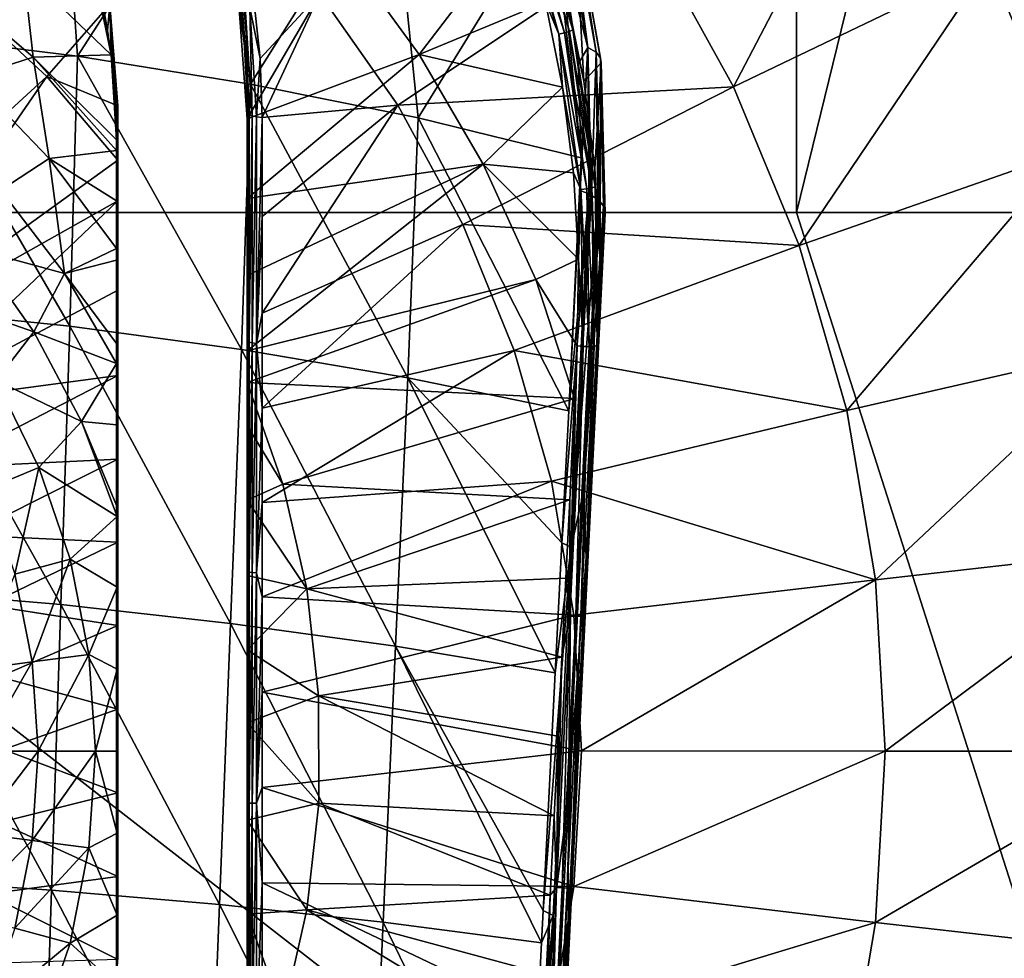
# Model space of a CAD drawing. Header units: metres. Extents: x -109 to 109, y -144 to 54.
# Tile 101 of 150: x 7 to 16, y -28 to -19. Entities that reach past the tile are written whole.
import ezdxf

# ---------------------------------------------------------------- set-up
doc = ezdxf.new("R2010")
doc.units = ezdxf.units.M
doc.layers.add('solid_20062313_XXX', color=7, linetype='CONTINUOUS')

msp = doc.modelspace()

# ---------------------------------------------------------------- linework, layer by layer
at = {"layer": 'solid_20062313_XXX'}
for points in [[(14.150349, -1.144748, -19.350346), (14.15034, -20.625799, -19.350346), (-0.037755, -20.625799, -19.388235)], [(0.037734, -1.145739, -19.388235), (14.150349, -1.144748, -19.350346), (-0.037755, -20.625799, -19.388235)], [(18.923649, -1.143966, -19.320473), (18.848169, -20.625799, -19.321012), (14.15034, -20.625799, -19.350346)], [(14.150349, -1.144748, -19.350346), (18.923649, -1.143966, -19.320473), (14.15034, -20.625799, -19.350346)], [(5.2252, -16.261126, 74.000381), (5.360181, -18.876354, 75.409935), (6.920217, -16.495188, 73.60569)], [(6.920217, -16.495188, 73.60569), (5.360181, -18.876354, 75.409935), (7.097949, -19.09119, 74.985252)], [(6.920217, -16.495188, 73.60569), (7.097949, -19.09119, 74.985252), (8.575596, -16.793592, 73.102478)], [(15.076929, -16.435537, 65.219986), (12.718776, -17.917263, 67.089264), (13.533593, -19.391565, 67.089264)], [(15.076929, -16.435537, 65.219986), (13.533593, -19.391565, 67.089264), (16.04282, -18.183186, 65.219986)], [(8.575596, -16.793592, 73.102478), (7.097949, -19.09119, 74.985252), (8.794135, -19.365002, 74.44397)], [(8.575596, -16.793592, 73.102478), (8.794135, -19.365002, 74.44397), (10.181956, -17.154476, 72.493881)], [(16.04282, -18.183186, 65.219986), (16.806963, -20.027988, 65.219986), (18.344645, -17.074684, 63.046638)], [(10.181956, -17.154476, 72.493881), (8.794135, -19.365002, 74.44397), (10.438947, -19.696003, 73.789581)], [(10.181956, -17.154476, 72.493881), (10.438947, -19.696003, 73.789581), (11.745934, -17.574902, 71.772514)], [(11.409723, -17.392384, 68.346252), (11.464474, -17.372164, 68.353645), (11.875851, -18.862505, 68.608017)], [(11.464474, -17.372164, 68.353645), (11.511116, -17.351051, 68.382629), (11.924133, -18.847349, 68.638016)], [(11.875851, -18.862505, 68.608017), (11.464474, -17.372164, 68.353645), (11.924133, -18.847349, 68.638016)], [(11.511116, -17.351051, 68.382629), (11.542475, -17.332294, 68.428734), (11.956603, -18.832632, 68.684814)], [(11.924133, -18.847349, 68.638016), (11.511116, -17.351051, 68.382629), (11.956603, -18.832632, 68.684814)], [(11.956603, -18.832632, 68.684814), (11.542475, -17.332294, 68.428734), (11.894171, -18.490656, 68.677216)], [(11.81918, -18.875771, 68.599426), (11.466146, -17.744616, 68.419098), (11.409723, -17.392384, 68.346252)], [(11.81918, -18.875771, 68.599426), (11.409723, -17.392384, 68.346252), (11.875851, -18.862505, 68.608017)], [(11.745934, -17.574902, 71.772514), (10.438947, -19.696003, 73.789581), (12.038893, -20.086647, 73.018074)], [(11.823474, -17.909912, 71.924995), (11.745934, -17.574902, 71.772514), (12.038893, -20.086647, 73.018074)], [(12.104376, -19.003849, 72.348076), (11.843261, -17.537525, 71.653069), (11.823474, -17.909912, 71.924995)], [(11.922448, -17.570997, 71.533485), (11.843261, -17.537525, 71.653069), (12.104376, -19.003849, 72.348076)], [(12.185969, -19.051991, 72.235313), (11.922448, -17.570997, 71.533485), (12.104376, -19.003849, 72.348076)], [(11.963339, -17.620058, 71.40078), (11.922448, -17.570997, 71.533485), (12.185969, -19.051991, 72.235313)], [(7.393628, -18.839331, 68.647186), (7.414763, -18.584627, 70.044571), (7.177187, -17.615587, 69.838005)], [(7.283821, -18.310022, 68.60202), (7.393628, -18.839331, 68.647186), (7.177187, -17.615587, 69.838005)], [(12.228518, -19.111643, 72.107559), (11.976671, -17.681465, 71.351181), (11.963339, -17.620058, 71.40078)], [(12.228518, -19.111643, 72.107559), (11.963339, -17.620058, 71.40078), (12.185969, -19.051991, 72.235313)], [(11.466146, -17.744616, 68.419098), (10.449933, -19.07428, 69.197731), (9.718115, -18.066702, 69.197212)], [(11.466146, -17.744616, 68.419098), (11.690763, -18.561325, 68.558472), (10.449933, -19.07428, 69.197731)], [(11.81918, -18.875771, 68.599426), (11.690763, -18.561325, 68.558472), (11.466146, -17.744616, 68.419098)], [(12.063775, -19.335823, 68.822617), (11.894171, -18.490656, 68.677216), (11.976671, -17.681465, 71.351181)], [(12.063775, -19.335823, 68.822617), (11.976671, -17.681465, 71.351181), (12.234805, -19.154676, 72.043991)], [(12.228518, -19.111643, 72.107559), (12.234805, -19.154676, 72.043991), (11.976671, -17.681465, 71.351181)], [(12.718776, -17.917263, 67.089264), (9.475892, -18.478285, 68.630318), (10.239395, -19.571583, 68.630318)], [(13.533593, -19.391565, 67.089264), (12.718776, -17.917263, 67.089264), (10.239395, -19.571583, 68.630318)], [(12.008888, -19.167578, 72.535057), (11.823474, -17.909912, 71.924995), (12.038893, -20.086647, 73.018074)], [(12.104376, -19.003849, 72.348076), (11.823474, -17.909912, 71.924995), (12.008888, -19.167578, 72.535057)], [(6.569886, -18.250698, 68.668877), (7.428415, -19.077269, 68.668556), (7.218318, -18.068253, 68.582474)], [(7.218318, -18.068253, 68.582474), (7.428415, -19.077269, 68.668556), (7.283821, -18.310022, 68.60202)], [(9.718115, -18.066702, 69.197212), (8.760991, -19.706774, 69.927956), (8.67953, -18.579296, 69.681801)], [(9.718115, -18.066702, 69.197212), (10.449933, -19.07428, 69.197731), (8.760991, -19.706774, 69.927956)], [(6.569886, -18.250698, 68.668877), (5.730915, -18.299797, 68.759308), (6.662868, -19.10095, 68.759308)], [(6.569886, -18.250698, 68.668877), (6.662868, -19.10095, 68.759308), (7.428415, -19.077269, 68.668556)], [(16.04282, -18.183186, 65.219986), (13.533593, -19.391565, 67.089264), (14.178218, -20.947826, 67.089264)], [(16.04282, -18.183186, 65.219986), (14.178218, -20.947826, 67.089264), (16.806963, -20.027988, 65.219986)], [(6.662868, -19.10095, 68.759308), (5.730915, -18.299797, 68.759308), (6.050331, -19.297379, 68.852959)], [(7.283821, -18.310022, 68.60202), (7.428415, -19.077269, 68.668556), (7.393628, -18.839331, 68.647186)], [(8.750783, -19.082449, 69.175621), (8.689254, -18.517591, 69.044258), (8.67953, -18.579296, 69.681801)], [(8.712822, -18.603634, 69.002113), (8.689254, -18.517591, 69.044258), (8.750783, -19.082449, 69.175621)], [(8.789529, -18.614529, 68.906891), (8.889995, -19.114046, 68.995544), (8.827322, -18.539377, 68.86647)], [(9.475892, -18.478285, 68.630318), (8.827322, -18.539377, 68.86647), (8.889995, -19.114046, 68.995544)], [(9.475892, -18.478285, 68.630318), (8.889995, -19.114046, 68.995544), (8.910884, -19.693165, 69.126442)], [(10.239395, -19.571583, 68.630318), (9.475892, -18.478285, 68.630318), (8.910884, -19.693165, 69.126442)], [(11.956603, -18.832632, 68.684814), (11.894171, -18.490656, 68.677216), (12.063775, -19.335823, 68.822617)], [(4.504992, -21.388624, 71.217979), (6.001027, -18.556814, 70.370071), (6.798419, -19.288836, 70.370453)], [(6.798419, -19.288836, 70.370453), (6.001027, -18.556814, 70.370071), (7.414763, -18.584627, 70.044571)], [(6.798419, -19.288836, 70.370453), (7.414763, -18.584627, 70.044571), (7.49461, -19.577002, 70.261803)], [(7.393628, -18.839331, 68.647186), (7.428415, -19.077269, 68.668556), (7.414763, -18.584627, 70.044571)], [(7.414763, -18.584627, 70.044571), (7.487862, -19.744362, 69.506882), (7.49461, -19.577002, 70.261803)], [(7.414763, -18.584627, 70.044571), (7.481089, -19.912334, 68.749207), (7.487862, -19.744362, 69.506882)], [(7.459478, -19.374596, 68.696274), (7.481089, -19.912334, 68.749207), (7.414763, -18.584627, 70.044571)], [(7.428415, -19.077269, 68.668556), (7.459478, -19.374596, 68.696274), (7.414763, -18.584627, 70.044571)], [(8.750783, -19.082449, 69.175621), (8.67953, -18.579296, 69.681801), (8.760991, -19.706774, 69.927956)], [(8.712822, -18.603634, 69.002113), (8.771327, -19.651806, 69.308983), (8.781987, -19.665285, 69.249458)], [(8.712822, -18.603634, 69.002113), (8.750783, -19.082449, 69.175621), (8.771327, -19.651806, 69.308983)], [(8.712822, -18.603634, 69.002113), (8.781987, -19.665285, 69.249458), (8.743749, -18.611374, 68.948776)], [(8.743749, -18.611374, 68.948776), (8.781987, -19.665285, 69.249458), (8.810923, -19.677439, 69.195839)], [(8.743749, -18.611374, 68.948776), (8.810923, -19.677439, 69.195839), (8.789529, -18.614529, 68.906891)], [(8.789529, -18.614529, 68.906891), (8.855337, -19.687042, 69.153458), (8.889995, -19.114046, 68.995544)], [(8.789529, -18.614529, 68.906891), (8.810923, -19.677439, 69.195839), (8.855337, -19.687042, 69.153458)], [(11.690763, -18.561325, 68.558472), (11.857382, -19.393036, 68.699715), (10.449933, -19.07428, 69.197731)], [(11.81918, -18.875771, 68.599426), (11.857382, -19.393036, 68.699715), (11.690763, -18.561325, 68.558472)], [(11.924133, -18.847349, 68.638016), (11.956603, -18.832632, 68.684814), (12.176164, -20.373026, 68.945358)], [(11.956603, -18.832632, 68.684814), (12.063775, -19.335823, 68.822617), (12.173423, -20.192095, 68.9692)], [(12.176164, -20.373026, 68.945358), (11.956603, -18.832632, 68.684814), (12.173423, -20.192095, 68.9692)], [(5.360181, -18.876354, 75.409935), (5.30201, -21.561213, 76.681877), (7.023339, -21.740492, 76.259499)], [(7.097949, -19.09119, 74.985252), (5.360181, -18.876354, 75.409935), (7.023339, -21.740492, 76.259499)], [(11.81918, -18.875771, 68.599426), (11.875851, -18.862505, 68.608017), (12.093961, -20.39266, 68.866821)], [(12.036278, -20.398811, 68.857025), (11.857382, -19.393036, 68.699715), (11.81918, -18.875771, 68.599426)], [(12.036278, -20.398811, 68.857025), (11.81918, -18.875771, 68.599426), (12.093961, -20.39266, 68.866821)], [(11.875851, -18.862505, 68.608017), (11.924133, -18.847349, 68.638016), (12.143108, -20.3836, 68.897858)], [(12.093961, -20.39266, 68.866821), (11.875851, -18.862505, 68.608017), (12.143108, -20.3836, 68.897858)], [(12.143108, -20.3836, 68.897858), (11.924133, -18.847349, 68.638016), (12.176164, -20.373026, 68.945358)], [(12.104376, -19.003849, 72.348076), (12.008888, -19.167578, 72.535057), (12.038893, -20.086647, 73.018074)], [(12.104376, -19.003849, 72.348076), (12.038893, -20.086647, 73.018074), (12.027963, -20.407709, 73.194138)], [(12.113397, -20.441687, 73.140282), (12.104376, -19.003849, 72.348076), (12.027963, -20.407709, 73.194138)], [(12.132012, -20.451164, 73.124794), (12.14223, -20.456778, 73.115555), (12.104376, -19.003849, 72.348076)], [(12.185969, -19.051991, 72.235313), (12.104376, -19.003849, 72.348076), (12.14223, -20.456778, 73.115555)], [(12.113397, -20.441687, 73.140282), (12.132012, -20.451164, 73.124794), (12.104376, -19.003849, 72.348076)], [(6.662868, -19.10095, 68.759308), (6.050331, -19.297379, 68.852959), (6.818805, -20.093166, 68.852959)], [(6.662868, -19.10095, 68.759308), (7.481089, -19.912334, 68.749207), (7.428415, -19.077269, 68.668556)], [(6.662868, -19.10095, 68.759308), (7.480986, -20.015568, 68.759735), (7.481089, -19.912334, 68.749207)], [(6.662868, -19.10095, 68.759308), (6.818805, -20.093166, 68.852959), (7.480986, -20.015568, 68.759735)], [(7.097949, -19.09119, 74.985252), (7.023339, -21.740492, 76.259499), (8.705589, -21.969067, 75.720947)], [(8.794135, -19.365002, 74.44397), (7.097949, -19.09119, 74.985252), (8.705589, -21.969067, 75.720947)], [(7.428415, -19.077269, 68.668556), (7.481089, -19.912334, 68.749207), (7.459478, -19.374596, 68.696274)], [(8.750783, -19.082449, 69.175621), (8.760991, -19.706774, 69.927956), (8.766158, -19.679306, 69.618645)], [(8.750783, -19.082449, 69.175621), (8.766158, -19.679306, 69.618645), (8.771327, -19.651806, 69.308983)], [(10.449933, -19.07428, 69.197731), (8.760991, -20.487417, 70.088226), (8.760991, -19.706774, 69.927956)], [(10.449933, -19.07428, 69.197731), (11.077682, -20.14978, 69.198296), (8.760991, -20.487417, 70.088226)], [(8.855337, -19.687042, 69.153458), (8.910884, -19.693165, 69.126442), (8.889995, -19.114046, 68.995544)], [(11.857382, -19.393036, 68.699715), (11.077682, -20.14978, 69.198296), (10.449933, -19.07428, 69.197731)], [(12.202392, -20.497986, 73.046364), (12.185969, -19.051991, 72.235313), (12.14223, -20.456778, 73.115555)], [(12.210993, -20.505508, 73.033516), (12.224728, -20.518887, 73.010544), (12.185969, -19.051991, 72.235313)], [(12.228518, -19.111643, 72.107559), (12.185969, -19.051991, 72.235313), (12.224728, -20.518887, 73.010544)], [(12.202392, -20.497986, 73.046364), (12.210993, -20.505508, 73.033516), (12.185969, -19.051991, 72.235313)], [(12.257296, -20.562927, 72.933769), (12.228518, -19.111643, 72.107559), (12.224728, -20.518887, 73.010544)], [(12.268149, -20.588598, 72.88829), (12.234805, -19.154676, 72.043991), (12.228518, -19.111643, 72.107559)], [(12.259368, -20.566933, 72.926704), (12.268149, -20.588598, 72.88829), (12.228518, -19.111643, 72.107559)], [(12.257296, -20.562927, 72.933769), (12.259368, -20.566933, 72.926704), (12.228518, -19.111643, 72.107559)], [(12.173423, -20.192095, 68.9692), (12.063775, -19.335823, 68.822617), (12.234805, -19.154676, 72.043991)], [(12.222401, -21.055208, 69.116165), (12.173423, -20.192095, 68.9692), (12.234805, -19.154676, 72.043991)], [(12.222401, -21.055208, 69.116165), (12.234805, -19.154676, 72.043991), (12.273741, -20.631567, 72.81205)], [(12.268149, -20.588598, 72.88829), (12.273741, -20.631567, 72.81205), (12.234805, -19.154676, 72.043991)], [(4.981064, -21.921349, 71.218254), (4.504992, -21.388624, 71.217979), (6.798419, -19.288836, 70.370453)], [(4.981064, -21.921349, 71.218254), (6.798419, -19.288836, 70.370453), (7.49461, -20.110794, 70.374924)], [(6.818805, -20.093166, 68.852959), (6.050331, -19.297379, 68.852959), (6.34495, -20.40617, 68.949112)], [(6.798419, -19.288836, 70.370453), (7.49461, -19.577002, 70.261803), (7.49461, -20.110794, 70.374924)], [(8.794135, -19.365002, 74.44397), (8.705589, -21.969067, 75.720947), (10.339537, -22.24551, 75.069557)], [(10.438947, -19.696003, 73.789581), (8.794135, -19.365002, 74.44397), (10.339537, -22.24551, 75.069557)], [(13.533593, -19.391565, 67.089264), (10.239395, -19.571583, 68.630318), (10.877332, -20.742596, 68.630318)], [(14.178218, -20.947826, 67.089264), (13.533593, -19.391565, 67.089264), (10.877332, -20.742596, 68.630318)], [(11.857382, -19.393036, 68.699715), (11.964948, -20.235329, 68.842018), (11.077682, -20.14978, 69.198296)], [(12.036278, -20.398811, 68.857025), (11.964948, -20.235329, 68.842018), (11.857382, -19.393036, 68.699715)], [(7.480986, -20.015568, 68.759735), (7.49461, -20.110794, 70.374924), (7.49461, -19.577002, 70.261803)], [(7.487862, -19.744362, 69.506882), (7.480986, -20.015568, 68.759735), (7.49461, -19.577002, 70.261803)], [(10.239395, -19.571583, 68.630318), (8.910891, -20.662466, 69.328247), (8.910882, -21.611168, 69.491631)], [(10.877332, -20.742596, 68.630318), (10.239395, -19.571583, 68.630318), (8.910882, -21.611168, 69.491631)], [(10.239395, -19.571583, 68.630318), (8.910884, -19.693165, 69.126442), (8.910891, -20.662466, 69.328247)], [(8.771327, -19.651806, 69.308983), (8.760991, -21.98131, 70.33316), (8.760991, -22.291872, 70.374054)], [(8.771327, -22.45023, 69.797066), (8.771327, -19.651806, 69.308983), (8.760991, -22.291872, 70.374054)], [(8.771327, -19.651806, 69.308983), (8.760991, -21.242926, 70.222145), (8.760991, -21.98131, 70.33316)], [(8.771327, -19.651806, 69.308983), (8.760991, -20.487417, 70.088226), (8.760991, -21.242926, 70.222145)], [(8.771327, -19.651806, 69.308983), (8.766158, -19.679306, 69.618645), (8.760991, -20.487417, 70.088226)], [(8.766158, -19.679306, 69.618645), (8.760991, -19.706774, 69.927956), (8.760991, -20.487417, 70.088226)], [(8.781987, -19.665285, 69.249458), (8.771327, -19.651806, 69.308983), (8.771327, -22.45023, 69.797066)], [(8.781987, -19.665285, 69.249458), (8.771327, -22.45023, 69.797066), (8.781987, -21.895523, 69.66156)], [(8.781987, -19.665285, 69.249458), (8.781987, -21.895523, 69.66156), (8.810923, -19.677439, 69.195839)], [(8.781987, -21.895523, 69.66156), (8.810923, -21.903336, 69.607132), (8.810923, -19.677439, 69.195839)], [(8.810923, -19.677439, 69.195839), (8.810923, -21.903336, 69.607132), (8.855337, -19.687042, 69.153458)], [(8.810923, -21.903336, 69.607132), (8.855337, -21.90951, 69.564125), (8.855337, -19.687042, 69.153458)], [(8.855337, -19.687042, 69.153458), (8.855337, -21.90951, 69.564125), (8.910884, -19.693165, 69.126442)], [(8.855337, -21.90951, 69.564125), (8.910891, -20.662466, 69.328247), (8.910884, -19.693165, 69.126442)], [(10.438947, -19.696003, 73.789581), (10.339537, -22.24551, 75.069557), (11.91703, -22.569113, 74.309334)], [(12.038893, -20.086647, 73.018074), (10.438947, -19.696003, 73.789581), (11.91703, -22.569113, 74.309334)], [(7.487862, -19.744362, 69.506882), (7.481089, -19.912334, 68.749207), (7.480986, -20.015568, 68.759735)], [(6.818805, -20.093166, 68.852959), (7.480525, -20.51074, 68.808952), (7.480986, -20.015568, 68.759735)], [(7.480986, -20.015568, 68.759735), (7.480525, -20.51074, 68.808952), (7.49461, -20.110794, 70.374924)], [(12.038893, -20.086647, 73.018074), (11.91703, -22.569113, 74.309334), (12.027963, -20.407709, 73.194138)], [(16.806963, -20.027988, 65.219986), (14.178218, -20.947826, 67.089264), (14.644544, -22.566479, 67.089264)], [(16.806963, -20.027988, 65.219986), (14.644544, -22.566479, 67.089264), (17.359749, -21.946751, 65.219986)], [(4.981064, -21.921349, 71.218254), (7.49461, -20.110794, 70.374924), (7.49461, -20.510321, 70.452827)], [(6.818805, -20.093166, 68.852959), (6.34495, -20.40617, 68.949112), (6.969049, -21.221582, 68.949112)], [(6.818805, -20.093166, 68.852959), (7.480144, -20.977695, 68.853394), (7.480525, -20.51074, 68.808952)], [(6.818805, -20.093166, 68.852959), (6.969049, -21.221582, 68.949112), (7.480144, -20.977695, 68.853394)], [(7.480525, -20.51074, 68.808952), (7.49461, -20.510321, 70.452827), (7.49461, -20.110794, 70.374924)], [(11.077682, -20.14978, 69.198296), (8.760991, -21.98131, 70.33316), (8.760991, -21.242926, 70.222145)], [(11.077682, -20.14978, 69.198296), (11.595113, -21.282492, 69.198883), (8.760991, -21.98131, 70.33316)], [(11.077682, -20.14978, 69.198296), (8.760991, -21.242926, 70.222145), (8.760991, -20.487417, 70.088226)], [(12.012837, -21.083521, 68.984543), (11.595113, -21.282492, 69.198883), (11.077682, -20.14978, 69.198296)], [(11.964948, -20.235329, 68.842018), (12.012837, -21.083521, 68.984543), (11.077682, -20.14978, 69.198296)], [(12.036278, -20.398811, 68.857025), (12.012837, -21.083521, 68.984543), (11.964948, -20.235329, 68.842018)], [(12.176164, -20.373026, 68.945358), (12.173423, -20.192095, 68.9692), (12.222401, -21.055208, 69.116165)], [(12.143108, -20.3836, 68.897858), (12.176164, -20.373026, 68.945358), (12.198438, -21.929083, 69.20591)], [(12.176164, -20.373026, 68.945358), (12.222401, -21.055208, 69.116165), (12.210308, -21.920729, 69.26268)], [(12.198438, -21.929083, 69.20591), (12.176164, -20.373026, 68.945358), (12.210308, -21.920729, 69.26268)], [(6.093639, -20.982864, 69.047287), (6.969049, -21.221582, 68.949112), (6.34495, -20.40617, 68.949112)], [(12.113397, -20.441687, 73.140282), (11.91703, -22.569113, 74.309334), (11.850684, -23.863771, 74.902077)], [(11.942518, -23.908566, 74.848343), (12.113397, -20.441687, 73.140282), (11.850684, -23.863771, 74.902077)], [(12.113397, -20.441687, 73.140282), (12.027963, -20.407709, 73.194138), (11.91703, -22.569113, 74.309334)], [(11.942518, -23.908566, 74.848343), (12.132012, -20.451164, 73.124794), (12.113397, -20.441687, 73.140282)], [(11.942518, -23.908566, 74.848343), (12.14223, -20.456778, 73.115555), (12.132012, -20.451164, 73.124794)], [(11.942518, -23.908566, 74.848343), (12.202392, -20.497986, 73.046364), (12.14223, -20.456778, 73.115555)], [(12.058299, -21.93738, 69.114639), (12.012837, -21.083521, 68.984543), (12.036278, -20.398811, 68.857025)], [(12.036278, -20.398811, 68.857025), (12.093961, -20.39266, 68.866821), (12.116085, -21.938395, 69.125641)], [(12.058299, -21.93738, 69.114639), (12.036278, -20.398811, 68.857025), (12.116085, -21.938395, 69.125641)], [(12.093961, -20.39266, 68.866821), (12.143108, -20.3836, 68.897858), (12.165323, -21.93548, 69.157707)], [(12.116085, -21.938395, 69.125641), (12.093961, -20.39266, 68.866821), (12.165323, -21.93548, 69.157707)], [(12.165323, -21.93548, 69.157707), (12.143108, -20.3836, 68.897858), (12.198438, -21.929083, 69.20591)], [(5.394497, -22.504028, 71.218559), (4.981064, -21.921349, 71.218254), (7.49461, -20.510321, 70.452827)], [(5.394497, -22.504028, 71.218559), (7.49461, -20.510321, 70.452827), (7.49461, -21.385145, 70.603378)], [(7.480057, -21.092686, 68.864037), (7.49461, -21.385145, 70.603378), (7.49461, -20.510321, 70.452827)], [(7.480144, -20.977695, 68.853394), (7.480057, -21.092686, 68.864037), (7.49461, -20.510321, 70.452827)], [(7.480525, -20.51074, 68.808952), (7.480144, -20.977695, 68.853394), (7.49461, -20.510321, 70.452827)], [(12.060909, -23.368542, 74.488739), (12.202392, -20.497986, 73.046364), (11.942518, -23.908566, 74.848343)], [(12.060909, -23.368542, 74.488739), (12.210993, -20.505508, 73.033516), (12.202392, -20.497986, 73.046364)], [(12.060909, -23.368542, 74.488739), (12.224728, -20.518887, 73.010544), (12.210993, -20.505508, 73.033516)], [(12.060909, -23.368542, 74.488739), (12.257296, -20.562927, 72.933769), (12.224728, -20.518887, 73.010544)], [(12.08741, -24.009895, 74.632019), (12.257296, -20.562927, 72.933769), (12.060909, -23.368542, 74.488739)], [(12.08741, -24.009895, 74.632019), (12.259368, -20.566933, 72.926704), (12.257296, -20.562927, 72.933769)], [(12.08741, -24.009895, 74.632019), (12.268149, -20.588598, 72.88829), (12.259368, -20.566933, 72.926704)], [(18.848169, -35.316036, -19.253569), (-0.037755, -20.625799, -19.388235), (14.15034, -20.625799, -19.350346)], [(-0.037755, -34.693718, -19.326387), (-0.037755, -20.625799, -19.388235), (18.848169, -35.316036, -19.253569)], [(8.855337, -21.90951, 69.564125), (8.910882, -21.611168, 69.491631), (8.910891, -20.662466, 69.328247)], [(12.08741, -24.009895, 74.632019), (12.273741, -20.631567, 72.81205), (12.268149, -20.588598, 72.88829)], [(12.08741, -24.009895, 74.632019), (12.105419, -24.046642, 74.495689), (12.273741, -20.631567, 72.81205)], [(12.241938, -21.277927, 71.029007), (12.273741, -20.631567, 72.81205), (12.105419, -24.046642, 74.495689)], [(12.222401, -21.055208, 69.116165), (12.273741, -20.631567, 72.81205), (12.241938, -21.277927, 71.029007)], [(18.848169, -35.316036, -19.253569), (14.15034, -20.625799, -19.350346), (18.848169, -20.625799, -19.321012)], [(10.877332, -20.742596, 68.630318), (8.910882, -21.611168, 69.491631), (8.910868, -22.544209, 69.619965)], [(11.38188, -21.976967, 68.630318), (10.877332, -20.742596, 68.630318), (8.910868, -22.544209, 69.619965)], [(14.178218, -20.947826, 67.089264), (10.877332, -20.742596, 68.630318), (11.38188, -21.976967, 68.630318)], [(14.644544, -22.566479, 67.089264), (14.178218, -20.947826, 67.089264), (11.38188, -21.976967, 68.630318)], [(6.669648, -21.796209, 69.047287), (6.093639, -20.982864, 69.047287), (5.7701, -21.481447, 69.147163)], [(6.669648, -21.796209, 69.047287), (6.969049, -21.221582, 68.949112), (6.093639, -20.982864, 69.047287)], [(6.969049, -21.221582, 68.949112), (7.480057, -21.092686, 68.864037), (7.480144, -20.977695, 68.853394)], [(12.222401, -21.055208, 69.116165), (12.241938, -21.277927, 71.029007), (12.210308, -21.920729, 69.26268)], [(6.969049, -21.221582, 68.949112), (7.480762, -21.907743, 68.934456), (7.480057, -21.092686, 68.864037)], [(7.480057, -21.092686, 68.864037), (7.480057, -23.491543, 69.181587), (7.49461, -21.385145, 70.603378)], [(7.48291, -22.708397, 68.994217), (7.480057, -23.491543, 69.181587), (7.480057, -21.092686, 68.864037)], [(7.481213, -22.105562, 68.950172), (7.48291, -22.708397, 68.994217), (7.480057, -21.092686, 68.864037)], [(7.480762, -21.907743, 68.934456), (7.481213, -22.105562, 68.950172), (7.480057, -21.092686, 68.864037)], [(12.012837, -21.083521, 68.984543), (12.000908, -21.932596, 69.126381), (11.595113, -21.282492, 69.198883)], [(12.058299, -21.93738, 69.114639), (12.000908, -21.932596, 69.126381), (12.012837, -21.083521, 68.984543)], [(6.669648, -21.796209, 69.047287), (7.481213, -22.105562, 68.950172), (6.969049, -21.221582, 68.949112)], [(6.969049, -21.221582, 68.949112), (7.481213, -22.105562, 68.950172), (7.480762, -21.907743, 68.934456)], [(11.595113, -21.282492, 69.198883), (8.760991, -22.291872, 70.374054), (8.760991, -21.98131, 70.33316)], [(11.595113, -21.282492, 69.198883), (11.975164, -22.449722, 69.207611), (8.760991, -22.291872, 70.374054)], [(12.000908, -21.932596, 69.126381), (11.975164, -22.449722, 69.207611), (11.595113, -21.282492, 69.198883)], [(12.210308, -21.920729, 69.26268), (12.241938, -21.277927, 71.029007), (12.105419, -24.046642, 74.495689)], [(5.394497, -22.504028, 71.218559), (7.49461, -21.385145, 70.603378), (7.49461, -22.223654, 70.722214)], [(7.480057, -23.491543, 69.181587), (7.49461, -22.223654, 70.722214), (7.49461, -21.385145, 70.603378)], [(6.669648, -21.796209, 69.047287), (5.7701, -21.481447, 69.147163), (6.298648, -22.272474, 69.147163)], [(5.30201, -21.561213, 76.681877), (5.232728, -24.325974, 77.773529), (6.934044, -24.470573, 77.357452)], [(7.023339, -21.740492, 76.259499), (5.30201, -21.561213, 76.681877), (6.934044, -24.470573, 77.357452)], [(8.855337, -21.90951, 69.564125), (8.910868, -22.544209, 69.619965), (8.910882, -21.611168, 69.491631)], [(7.137756, -22.676092, 69.047287), (6.669648, -21.796209, 69.047287), (6.298648, -22.272474, 69.147163)], [(7.137756, -22.676092, 69.047287), (7.481213, -22.105562, 68.950172), (6.669648, -21.796209, 69.047287)], [(7.023339, -21.740492, 76.259499), (6.934044, -24.470573, 77.357452), (8.598875, -24.655012, 76.826706)], [(8.705589, -21.969067, 75.720947), (7.023339, -21.740492, 76.259499), (8.598875, -24.655012, 76.826706)], [(8.781987, -21.895523, 69.66156), (8.771327, -22.45023, 69.797066), (8.781987, -24.151634, 69.89341)], [(8.781987, -21.895523, 69.66156), (8.781987, -24.151634, 69.89341), (8.810923, -21.903336, 69.607132)], [(8.781987, -24.151634, 69.89341), (8.810923, -24.155056, 69.838531), (8.810923, -21.903336, 69.607132)], [(8.810923, -21.903336, 69.607132), (8.810923, -24.155056, 69.838531), (8.855337, -21.90951, 69.564125)], [(8.810923, -24.155056, 69.838531), (8.855337, -24.157759, 69.795166), (8.855337, -21.90951, 69.564125)], [(8.855337, -21.90951, 69.564125), (8.855337, -24.157759, 69.795166), (8.910868, -22.544209, 69.619965)], [(12.062759, -24.914923, 69.596245), (12.210308, -21.920729, 69.26268), (12.105419, -24.046642, 74.495689)], [(12.198438, -21.929083, 69.20591), (12.210308, -21.920729, 69.26268), (12.062759, -24.914923, 69.596245)], [(8.705589, -21.969067, 75.720947), (8.598875, -24.655012, 76.826706), (10.218584, -24.878201, 76.184402)], [(10.339537, -22.24551, 75.069557), (8.705589, -21.969067, 75.720947), (10.218584, -24.878201, 76.184402)], [(11.38188, -21.976967, 68.630318), (8.910868, -22.544209, 69.619965), (8.910884, -23.469168, 69.71595)], [(11.746851, -23.259554, 68.630318), (11.38188, -21.976967, 68.630318), (8.910884, -23.469168, 69.71595)], [(14.644544, -22.566479, 67.089264), (11.38188, -21.976967, 68.630318), (11.746851, -23.259554, 68.630318)], [(11.927944, -24.582653, 69.425507), (11.975164, -22.449722, 69.207611), (12.000908, -21.932596, 69.126381)], [(11.927944, -24.582653, 69.425507), (12.000908, -21.932596, 69.126381), (12.058299, -21.93738, 69.114639)], [(11.927944, -24.582653, 69.425507), (12.058299, -21.93738, 69.114639), (11.985678, -24.58473, 69.43663)], [(11.985678, -24.58473, 69.43663), (12.058299, -21.93738, 69.114639), (12.116085, -21.938395, 69.125641)], [(11.985678, -24.58473, 69.43663), (12.116085, -21.938395, 69.125641), (12.034763, -24.584909, 69.469063)], [(12.034763, -24.584909, 69.469063), (12.116085, -21.938395, 69.125641), (12.165323, -21.93548, 69.157707)], [(12.034763, -24.584909, 69.469063), (12.165323, -21.93548, 69.157707), (12.067649, -24.583164, 69.517815)], [(12.067649, -24.583164, 69.517815), (12.198438, -21.929083, 69.20591), (12.062759, -24.914923, 69.596245)], [(12.067649, -24.583164, 69.517815), (12.165323, -21.93548, 69.157707), (12.198438, -21.929083, 69.20591)], [(17.359749, -21.946751, 65.219986), (14.644544, -22.566479, 67.089264), (14.926705, -24.227163, 67.089264)], [(17.359749, -21.946751, 65.219986), (14.926705, -24.227163, 67.089264), (17.694225, -23.91534, 65.219986)], [(7.137756, -22.676092, 69.047287), (7.48291, -22.708397, 68.994217), (7.481213, -22.105562, 68.950172)], [(5.740091, -23.129333, 71.218887), (5.394497, -22.504028, 71.218559), (7.49461, -22.223654, 70.722214)], [(5.740091, -23.129333, 71.218887), (7.49461, -22.223654, 70.722214), (7.49461, -23.044218, 70.814659)], [(6.199783, -23.340965, 69.248489), (6.719424, -23.125723, 69.147163), (6.298648, -22.272474, 69.147163)], [(7.137756, -22.676092, 69.047287), (6.298648, -22.272474, 69.147163), (6.719424, -23.125723, 69.147163)], [(7.480057, -23.491543, 69.181587), (7.49461, -23.044218, 70.814659), (7.49461, -22.223654, 70.722214)], [(8.771327, -22.45023, 69.797066), (8.760991, -22.291872, 70.374054), (8.760991, -22.712643, 70.423996)], [(9.113909, -23.289423, 70.372536), (8.760991, -22.712643, 70.423996), (8.760991, -22.291872, 70.374054)], [(9.113909, -23.289423, 70.372536), (8.760991, -22.291872, 70.374054), (11.975164, -22.449722, 69.207611)], [(10.339537, -22.24551, 75.069557), (10.218584, -24.878201, 76.184402), (11.785398, -25.139803, 75.434334)], [(10.339537, -22.24551, 75.069557), (11.785398, -25.139803, 75.434334), (11.850684, -23.863771, 74.902077)], [(11.91703, -22.569113, 74.309334), (10.339537, -22.24551, 75.069557), (11.850684, -23.863771, 74.902077)], [(8.771327, -22.45023, 69.797066), (8.760991, -24.185041, 70.549828), (8.760991, -24.915709, 70.584221)], [(8.771327, -25.283508, 70.002243), (8.771327, -22.45023, 69.797066), (8.760991, -24.915709, 70.584221)], [(8.771327, -22.45023, 69.797066), (8.760991, -23.447062, 70.496246), (8.760991, -24.185041, 70.549828)], [(8.771327, -22.45023, 69.797066), (8.760991, -22.712643, 70.423996), (8.760991, -23.447062, 70.496246)], [(8.781987, -24.151634, 69.89341), (8.771327, -22.45023, 69.797066), (8.771327, -25.283508, 70.002243)], [(9.113909, -23.289423, 70.372536), (11.975164, -22.449722, 69.207611), (11.926442, -23.443705, 69.335518)], [(11.927944, -24.582653, 69.425507), (11.926442, -23.443705, 69.335518), (11.975164, -22.449722, 69.207611)], [(8.855337, -24.157759, 69.795166), (8.910884, -23.469168, 69.71595), (8.910868, -22.544209, 69.619965)], [(14.926705, -24.227163, 67.089264), (14.644544, -22.566479, 67.089264), (11.746851, -23.259554, 68.630318)], [(7.137756, -22.676092, 69.047287), (6.719424, -23.125723, 69.147163), (7.485633, -23.606953, 69.048027)], [(7.137756, -22.676092, 69.047287), (7.485633, -23.606953, 69.048027), (7.485337, -23.504032, 69.042633)], [(7.137756, -22.676092, 69.047287), (7.485337, -23.504032, 69.042633), (7.48291, -22.708397, 68.994217)], [(7.48291, -22.708397, 68.994217), (7.485337, -23.504032, 69.042633), (7.480057, -23.491543, 69.181587)], [(9.113909, -23.289423, 70.372536), (8.760991, -23.447062, 70.496246), (8.760991, -22.712643, 70.423996)], [(6.0135, -23.7894, 71.219231), (5.740091, -23.129333, 71.218887), (7.49461, -23.044218, 70.814659)], [(6.0135, -23.7894, 71.219231), (7.49461, -23.044218, 70.814659), (7.49461, -23.859118, 70.883362)], [(7.480057, -23.491543, 69.181587), (7.49461, -23.859118, 70.883362), (7.49461, -23.044218, 70.814659)], [(6.199783, -23.340965, 69.248489), (6.481939, -24.172171, 69.248489), (6.719424, -23.125723, 69.147163)], [(6.481939, -24.172171, 69.248489), (7.025229, -24.026596, 69.147163), (6.719424, -23.125723, 69.147163)], [(6.719424, -23.125723, 69.147163), (7.025229, -24.026596, 69.147163), (7.485633, -23.606953, 69.048027)], [(11.746851, -23.259554, 68.630318), (8.910884, -23.469168, 69.71595), (8.910932, -24.396101, 69.78125)], [(11.967771, -24.574633, 68.630318), (11.746851, -23.259554, 68.630318), (8.910932, -24.396101, 69.78125)], [(14.926705, -24.227163, 67.089264), (11.746851, -23.259554, 68.630318), (11.967771, -24.574633, 68.630318)], [(9.346734, -24.317347, 70.37307), (8.760991, -23.447062, 70.496246), (9.113909, -23.289423, 70.372536)], [(9.346734, -24.317347, 70.37307), (9.113909, -23.289423, 70.372536), (11.926442, -23.443705, 69.335518)], [(11.91429, -26.343397, 75.701622), (12.060909, -23.368542, 74.488739), (11.942518, -23.908566, 74.848343)], [(12.08741, -24.009895, 74.632019), (12.060909, -23.368542, 74.488739), (11.91429, -26.343397, 75.701622)], [(9.346734, -24.317347, 70.37307), (8.760991, -24.185041, 70.549828), (8.760991, -23.447062, 70.496246)], [(8.855337, -24.157759, 69.795166), (8.910932, -24.396101, 69.78125), (8.910884, -23.469168, 69.71595)], [(9.346734, -24.317347, 70.37307), (11.926442, -23.443705, 69.335518), (11.888605, -24.212406, 69.409607)], [(11.927944, -24.582653, 69.425507), (11.888605, -24.212406, 69.409607), (11.926442, -23.443705, 69.335518)], [(7.480057, -23.491543, 69.181587), (7.480057, -25.909, 69.287712), (7.49461, -23.859118, 70.883362)], [(7.489215, -25.908962, 69.108612), (7.480057, -25.909, 69.287712), (7.480057, -23.491543, 69.181587)], [(7.488748, -25.103357, 69.101013), (7.489215, -25.908962, 69.108612), (7.480057, -23.491543, 69.181587)], [(7.487399, -24.301367, 69.078659), (7.488748, -25.103357, 69.101013), (7.480057, -23.491543, 69.181587)], [(7.485633, -23.606953, 69.048027), (7.487399, -24.301367, 69.078659), (7.480057, -23.491543, 69.181587)], [(7.485337, -23.504032, 69.042633), (7.485633, -23.606953, 69.048027), (7.480057, -23.491543, 69.181587)], [(7.025229, -24.026596, 69.147163), (7.487399, -24.301367, 69.078659), (7.485633, -23.606953, 69.048027)], [(6.211286, -24.475929, 71.219582), (6.0135, -23.7894, 71.219231), (7.49461, -23.859118, 70.883362)], [(6.211286, -24.475929, 71.219582), (7.49461, -23.859118, 70.883362), (7.49461, -24.675852, 70.92926)], [(7.480057, -25.909, 69.287712), (7.49461, -24.675852, 70.92926), (7.49461, -23.859118, 70.883362)], [(11.942518, -23.908566, 74.848343), (11.785398, -25.139803, 75.434334), (11.666308, -27.471695, 76.280777)], [(11.76451, -27.520369, 76.222755), (11.942518, -23.908566, 74.848343), (11.666308, -27.471695, 76.280777)], [(11.91429, -26.343397, 75.701622), (11.942518, -23.908566, 74.848343), (11.76451, -27.520369, 76.222755)], [(11.942518, -23.908566, 74.848343), (11.850684, -23.863771, 74.902077), (11.785398, -25.139803, 75.434334)], [(17.694225, -23.91534, 65.219986), (14.926705, -24.227163, 67.089264), (15.021155, -25.909, 67.089264)], [(17.694225, -23.91534, 65.219986), (15.021155, -25.909, 67.089264), (17.806187, -25.909, 65.219986)], [(6.481939, -24.172171, 69.248489), (6.653187, -25.033091, 69.248489), (7.025229, -24.026596, 69.147163)], [(6.653187, -25.033091, 69.248489), (7.21083, -24.959677, 69.147163), (7.025229, -24.026596, 69.147163)], [(7.025229, -24.026596, 69.147163), (7.21083, -24.959677, 69.147163), (7.487399, -24.301367, 69.078659)], [(11.910421, -27.601011, 75.998558), (11.929299, -27.620134, 75.857933), (12.08741, -24.009895, 74.632019)], [(11.910421, -27.601011, 75.998558), (12.08741, -24.009895, 74.632019), (11.91429, -26.343397, 75.701622)], [(12.08741, -24.009895, 74.632019), (11.929299, -27.620134, 75.857933), (12.105419, -24.046642, 74.495689)], [(12.062759, -24.914923, 69.596245), (12.105419, -24.046642, 74.495689), (11.929299, -27.620134, 75.857933)], [(6.095774, -25.106476, 69.351105), (6.653187, -25.033091, 69.248489), (6.481939, -24.172171, 69.248489)], [(9.346734, -24.317347, 70.37307), (8.760991, -24.915709, 70.584221), (8.760991, -24.185041, 70.549828)], [(8.781987, -24.151634, 69.89341), (8.771327, -25.283508, 70.002243), (8.781987, -26.419075, 69.943527)], [(8.781987, -24.151634, 69.89341), (8.781987, -26.419075, 69.943527), (8.810923, -24.155056, 69.838531)], [(8.781987, -26.419075, 69.943527), (8.810923, -26.418081, 69.88855), (8.810923, -24.155056, 69.838531)], [(8.810923, -24.155056, 69.838531), (8.810923, -26.418081, 69.88855), (8.855337, -24.157759, 69.795166)], [(8.810923, -26.418081, 69.88855), (8.855337, -26.417297, 69.8451), (8.855337, -24.157759, 69.795166)], [(8.855337, -24.157759, 69.795166), (8.855337, -26.417297, 69.8451), (8.910932, -24.396101, 69.78125)], [(9.346734, -24.317347, 70.37307), (11.888605, -24.212406, 69.409607), (11.850493, -24.985771, 69.46244)], [(11.927944, -24.582653, 69.425507), (11.850493, -24.985771, 69.46244), (11.888605, -24.212406, 69.409607)], [(14.926705, -24.227163, 67.089264), (11.967771, -24.574633, 68.630318), (12.041929, -25.906076, 68.630318)], [(15.021155, -25.909, 67.089264), (14.926705, -24.227163, 67.089264), (12.041929, -25.906076, 68.630318)], [(5.232728, -24.325974, 77.773529), (5.162722, -27.159286, 78.677597), (6.84361, -27.271027, 78.269958)], [(6.934044, -24.470573, 77.357452), (5.232728, -24.325974, 77.773529), (6.84361, -27.271027, 78.269958)], [(7.21083, -24.959677, 69.147163), (7.488748, -25.103357, 69.101013), (7.487399, -24.301367, 69.078659)], [(9.464, -25.364765, 70.373611), (8.760991, -24.915709, 70.584221), (9.346734, -24.317347, 70.37307)], [(9.464, -25.364765, 70.373611), (9.346734, -24.317347, 70.37307), (11.850493, -24.985771, 69.46244)], [(8.855337, -26.417297, 69.8451), (8.910932, -25.329844, 69.81601), (8.910932, -24.396101, 69.78125)], [(11.967771, -24.574633, 68.630318), (8.910932, -24.396101, 69.78125), (8.910932, -25.329844, 69.81601)], [(6.330961, -25.180286, 71.219955), (6.211286, -24.475929, 71.219582), (7.49461, -24.675852, 70.92926)], [(6.934044, -24.470573, 77.357452), (6.84361, -27.271027, 78.269958), (8.490464, -27.413618, 77.749741)], [(8.598875, -24.655012, 76.826706), (6.934044, -24.470573, 77.357452), (8.490464, -27.413618, 77.749741)], [(12.041929, -25.906076, 68.630318), (11.967771, -24.574633, 68.630318), (8.910932, -25.329844, 69.81601)], [(11.79673, -27.245506, 69.481102), (11.850493, -24.985771, 69.46244), (11.927944, -24.582653, 69.425507)], [(11.79673, -27.245506, 69.481102), (11.927944, -24.582653, 69.425507), (11.854411, -27.248652, 69.492249)], [(11.927944, -24.582653, 69.425507), (11.985678, -24.58473, 69.43663), (11.854411, -27.248652, 69.492249)], [(11.854411, -27.248652, 69.492249), (11.985678, -24.58473, 69.43663), (11.903342, -27.251947, 69.524742)], [(11.985678, -24.58473, 69.43663), (12.034763, -24.584909, 69.469063), (11.903342, -27.251947, 69.524742)], [(11.903342, -27.251947, 69.524742), (12.034763, -24.584909, 69.469063), (11.935997, -27.254883, 69.573593)], [(11.935997, -27.254883, 69.573593), (12.067649, -24.583164, 69.517815), (12.062759, -24.914923, 69.596245)], [(12.034763, -24.584909, 69.469063), (12.067649, -24.583164, 69.517815), (11.935997, -27.254883, 69.573593)], [(6.330961, -25.180286, 71.219955), (7.49461, -24.675852, 70.92926), (7.49461, -25.495245, 70.952339)], [(7.480057, -25.909, 69.287712), (7.49461, -25.495245, 70.952339), (7.49461, -24.675852, 70.92926)], [(8.598875, -24.655012, 76.826706), (8.490464, -27.413618, 77.749741), (10.095197, -27.586269, 77.119789)], [(10.218584, -24.878201, 76.184402), (8.598875, -24.655012, 76.826706), (10.095197, -27.586269, 77.119789)], [(8.771327, -25.283508, 70.002243), (8.760991, -24.915709, 70.584221), (8.760991, -25.629986, 70.599945)], [(9.464, -25.364765, 70.373611), (8.760991, -25.629986, 70.599945), (8.760991, -24.915709, 70.584221)], [(10.218584, -24.878201, 76.184402), (10.095197, -27.586269, 77.119789), (11.650156, -27.788286, 76.383598)], [(10.218584, -24.878201, 76.184402), (11.650156, -27.788286, 76.383598), (11.666308, -27.471695, 76.280777)], [(11.785398, -25.139803, 75.434334), (10.218584, -24.878201, 76.184402), (11.666308, -27.471695, 76.280777)], [(11.914283, -27.92812, 69.604698), (12.062759, -24.914923, 69.596245), (11.929299, -27.620134, 75.857933)], [(11.935997, -27.254883, 69.573593), (12.062759, -24.914923, 69.596245), (11.914283, -27.92812, 69.604698)], [(6.653187, -25.033091, 69.248489), (6.710597, -25.909, 69.248489), (7.21083, -24.959677, 69.147163)], [(6.710597, -25.909, 69.248489), (7.273052, -25.909, 69.147163), (7.21083, -24.959677, 69.147163)], [(7.21083, -24.959677, 69.147163), (7.273052, -25.909, 69.147163), (7.488748, -25.103357, 69.101013)], [(9.464, -25.364765, 70.373611), (11.850493, -24.985771, 69.46244), (11.812218, -25.762592, 69.493698)], [(11.79673, -27.245506, 69.481102), (11.812218, -25.762592, 69.493698), (11.850493, -24.985771, 69.46244)], [(6.095774, -25.106476, 69.351105), (6.148375, -25.909, 69.351105), (6.653187, -25.033091, 69.248489)], [(6.148375, -25.909, 69.351105), (6.710597, -25.909, 69.248489), (6.653187, -25.033091, 69.248489)], [(7.273052, -25.909, 69.147163), (7.489215, -25.908962, 69.108612), (7.488748, -25.103357, 69.101013)], [(6.37102, -25.893614, 71.220322), (6.330961, -25.180286, 71.219955), (7.49461, -25.495245, 70.952339)], [(8.771327, -25.283508, 70.002243), (8.760991, -26.584064, 70.593407), (8.760991, -27.507523, 70.557053)], [(8.771327, -28.123087, 69.92244), (8.771327, -25.283508, 70.002243), (8.760991, -27.507523, 70.557053)], [(8.771327, -25.283508, 70.002243), (8.760991, -25.629986, 70.599945), (8.760991, -26.584064, 70.593407)], [(8.781987, -26.419075, 69.943527), (8.771327, -25.283508, 70.002243), (8.771327, -28.123087, 69.92244)], [(9.464257, -26.418728, 70.374161), (8.760991, -25.629986, 70.599945), (9.464, -25.364765, 70.373611)], [(8.855337, -26.417297, 69.8451), (8.910926, -26.266636, 69.819702), (8.910932, -25.329844, 69.81601)], [(12.041929, -25.906076, 68.630318), (8.910932, -25.329844, 69.81601), (8.910926, -26.266636, 69.819702)], [(9.464, -25.364765, 70.373611), (11.812218, -25.762592, 69.493698), (11.773753, -26.542372, 69.503189)], [(9.464257, -26.418728, 70.374161), (9.464, -25.364765, 70.373611), (11.773753, -26.542372, 69.503189)], [(6.37102, -25.893614, 71.220322), (7.49461, -25.495245, 70.952339), (7.49461, -26.317484, 70.952415)], [(7.480057, -25.909, 69.287712), (7.49461, -26.317484, 70.952415), (7.49461, -25.495245, 70.952339)], [(9.464257, -26.418728, 70.374161), (8.760991, -26.584064, 70.593407), (8.760991, -25.629986, 70.599945)], [(11.79673, -27.245506, 69.481102), (11.773753, -26.542372, 69.503189), (11.812218, -25.762592, 69.493698)], [(6.095774, -26.711523, 69.351105), (6.653187, -26.784908, 69.248489), (6.710597, -25.909, 69.248489)], [(6.148375, -25.909, 69.351105), (6.095774, -26.711523, 69.351105), (6.710597, -25.909, 69.248489)], [(6.330961, -26.606943, 71.220695), (6.37102, -25.893614, 71.220322), (7.49461, -26.317484, 70.952415)], [(6.653187, -26.784908, 69.248489), (7.21083, -26.858324, 69.147163), (7.273052, -25.909, 69.147163)], [(6.710597, -25.909, 69.248489), (6.653187, -26.784908, 69.248489), (7.273052, -25.909, 69.147163)], [(7.273052, -25.909, 69.147163), (7.21083, -26.858324, 69.147163), (7.488749, -26.714563, 69.101013)], [(7.273052, -25.909, 69.147163), (7.488749, -26.714563, 69.101013), (7.489215, -25.908962, 69.108612)], [(7.489215, -25.908962, 69.108612), (7.488749, -26.714563, 69.101013), (7.480057, -25.909, 69.287712)], [(7.480057, -25.909, 69.287712), (7.480057, -28.326456, 69.181587), (7.49461, -26.317484, 70.952415)], [(7.485338, -28.313896, 69.042633), (7.480057, -28.326456, 69.181587), (7.480057, -25.909, 69.287712)], [(7.485633, -28.211056, 69.048027), (7.485338, -28.313896, 69.042633), (7.480057, -25.909, 69.287712)], [(7.487399, -27.516552, 69.078667), (7.485633, -28.211056, 69.048027), (7.480057, -25.909, 69.287712)], [(7.488749, -26.714563, 69.101013), (7.487399, -27.516552, 69.078667), (7.480057, -25.909, 69.287712)], [(11.968417, -27.237555, 68.630318), (12.041929, -25.906076, 68.630318), (8.910926, -26.266636, 69.819702)], [(15.021155, -25.909, 67.089264), (12.041929, -25.906076, 68.630318), (11.968417, -27.237555, 68.630318)], [(14.926705, -27.590836, 67.089264), (15.021155, -25.909, 67.089264), (11.968417, -27.237555, 68.630318)], [(17.806187, -25.909, 65.219986), (15.021155, -25.909, 67.089264), (14.926705, -27.590836, 67.089264)], [(17.806187, -25.909, 65.219986), (14.926705, -27.590836, 67.089264), (17.694225, -27.90266, 65.219986)], [(8.855337, -26.417297, 69.8451), (8.910884, -27.199715, 69.792351), (8.910926, -26.266636, 69.819702)], [(11.968417, -27.237555, 68.630318), (8.910926, -26.266636, 69.819702), (8.910884, -27.199715, 69.792351)], [(6.330961, -26.606943, 71.220695), (7.49461, -26.317484, 70.952415), (7.49461, -27.13681, 70.929489)], [(7.480057, -28.326456, 69.181587), (7.49461, -27.13681, 70.929489), (7.49461, -26.317484, 70.952415)], [(11.763485, -29.403364, 76.677742), (11.91429, -26.343397, 75.701622), (11.76451, -27.520369, 76.222755)], [(11.910421, -27.601011, 75.998558), (11.91429, -26.343397, 75.701622), (11.763485, -29.403364, 76.677742)], [(9.347502, -27.466202, 70.37471), (8.760991, -26.584064, 70.593407), (9.464257, -26.418728, 70.374161)], [(8.781987, -26.419075, 69.943527), (8.771327, -28.123087, 69.92244), (8.781987, -28.683226, 69.811569)], [(8.781987, -28.683226, 69.811569), (8.810923, -28.677826, 69.756851), (8.810923, -26.418081, 69.88855)], [(8.781987, -26.419075, 69.943527), (8.781987, -28.683226, 69.811569), (8.810923, -26.418081, 69.88855)], [(8.810923, -28.677826, 69.756851), (8.855337, -28.673559, 69.713608), (8.855337, -26.417297, 69.8451)], [(8.810923, -26.418081, 69.88855), (8.810923, -28.677826, 69.756851), (8.855337, -26.417297, 69.8451)], [(8.855337, -26.417297, 69.8451), (8.855337, -28.673559, 69.713608), (8.910884, -27.199715, 69.792351)], [(9.347502, -27.466202, 70.37471), (9.464257, -26.418728, 70.374161), (11.735339, -27.322218, 69.490723)], [(9.464257, -26.418728, 70.374161), (11.773753, -26.542372, 69.503189), (11.735339, -27.322218, 69.490723)], [(11.79673, -27.245506, 69.481102), (11.735339, -27.322218, 69.490723), (11.773753, -26.542372, 69.503189)], [(6.211286, -27.3113, 71.221062), (6.330961, -26.606943, 71.220695), (7.49461, -27.13681, 70.929489)], [(9.347502, -27.466202, 70.37471), (8.760991, -27.507523, 70.557053), (8.760991, -26.584064, 70.593407)], [(6.095774, -26.711523, 69.351105), (5.938874, -27.500317, 69.351105), (6.653187, -26.784908, 69.248489)], [(7.21083, -26.858324, 69.147163), (7.487399, -27.516552, 69.078667), (7.488749, -26.714563, 69.101013)], [(5.938874, -27.500317, 69.351105), (6.481939, -27.64583, 69.248489), (6.653187, -26.784908, 69.248489)], [(6.653187, -26.784908, 69.248489), (6.481939, -27.64583, 69.248489), (7.21083, -26.858324, 69.147163)], [(6.481939, -27.64583, 69.248489), (7.025229, -27.791405, 69.147163), (7.21083, -26.858324, 69.147163)], [(7.21083, -26.858324, 69.147163), (7.025229, -27.791405, 69.147163), (7.487399, -27.516552, 69.078667)], [(6.211286, -27.3113, 71.221062), (7.49461, -27.13681, 70.929489), (7.49461, -27.953478, 70.883736)], [(7.480057, -28.326456, 69.181587), (7.49461, -27.953478, 70.883736), (7.49461, -27.13681, 70.929489)], [(5.162722, -27.159286, 78.677597), (5.091859, -30.048376, 79.389832), (6.75187, -30.12916, 78.992577)], [(6.84361, -27.271027, 78.269958), (5.162722, -27.159286, 78.677597), (6.75187, -30.12916, 78.992577)], [(8.855337, -28.673559, 69.713608), (8.910878, -28.128729, 69.734245), (8.910884, -27.199715, 69.792351)], [(11.748137, -28.55274, 68.630318), (8.910884, -27.199715, 69.792351), (8.910878, -28.128729, 69.734245)], [(11.748137, -28.55274, 68.630318), (11.968417, -27.237555, 68.630318), (8.910884, -27.199715, 69.792351)], [(14.926705, -27.590836, 67.089264), (11.968417, -27.237555, 68.630318), (11.748137, -28.55274, 68.630318)], [(6.0135, -27.997829, 71.22142), (6.211286, -27.3113, 71.221062), (7.49461, -27.953478, 70.883736)], [(6.84361, -27.271027, 78.269958), (6.75187, -30.12916, 78.992577), (8.380161, -30.232298, 78.485352)], [(8.490464, -27.413618, 77.749741), (6.84361, -27.271027, 78.269958), (8.380161, -30.232298, 78.485352)], [(9.347502, -27.466202, 70.37471), (11.735339, -27.322218, 69.490723), (11.69711, -28.09878, 69.456474)], [(11.665863, -29.901424, 69.280914), (11.735339, -27.322218, 69.490723), (11.79673, -27.245506, 69.481102)], [(11.665863, -29.901424, 69.280914), (11.79673, -27.245506, 69.481102), (11.723493, -29.905636, 69.291977)], [(11.665863, -29.901424, 69.280914), (11.69711, -28.09878, 69.456474), (11.735339, -27.322218, 69.490723)], [(11.79673, -27.245506, 69.481102), (11.854411, -27.248652, 69.492249), (11.723493, -29.905636, 69.291977)], [(11.723493, -29.905636, 69.291977), (11.854411, -27.248652, 69.492249), (11.772271, -29.912037, 69.324242)], [(11.854411, -27.248652, 69.492249), (11.903342, -27.251947, 69.524742), (11.772271, -29.912037, 69.324242)], [(11.772271, -29.912037, 69.324242), (11.903342, -27.251947, 69.524742), (11.804695, -29.919643, 69.372742)], [(11.903342, -27.251947, 69.524742), (11.935997, -27.254883, 69.573593), (11.804695, -29.919643, 69.372742)], [(11.804695, -29.919643, 69.372742), (11.935997, -27.254883, 69.573593), (11.914283, -27.92812, 69.604698)], [(8.490464, -27.413618, 77.749741), (8.380161, -30.232298, 78.485352), (9.969161, -30.357256, 77.87075)], [(10.095197, -27.586269, 77.119789), (8.490464, -27.413618, 77.749741), (9.969161, -30.357256, 77.87075)], [(7.025229, -27.791405, 69.147163), (7.485633, -28.211056, 69.048027), (7.487399, -27.516552, 69.078667)], [(9.115178, -28.49424, 70.375244), (8.760991, -27.507523, 70.557053), (9.347502, -27.466202, 70.37471)], [(8.771327, -28.123087, 69.92244), (8.760991, -27.507523, 70.557053), (8.760991, -28.362268, 70.496979)], [(9.115178, -28.49424, 70.375244), (8.760991, -28.362268, 70.496979), (8.760991, -27.507523, 70.557053)], [(9.115178, -28.49424, 70.375244), (9.347502, -27.466202, 70.37471), (11.659082, -28.870451, 69.400818)], [(9.347502, -27.466202, 70.37471), (11.69711, -28.09878, 69.456474), (11.659082, -28.870451, 69.400818)], [(11.76451, -27.520369, 76.222755), (11.511799, -30.503878, 77.151947), (11.476373, -31.200085, 77.317055)], [(11.580983, -31.244366, 77.252167), (11.76451, -27.520369, 76.222755), (11.476373, -31.200085, 77.317055)], [(11.76451, -27.520369, 76.222755), (11.650156, -27.788286, 76.383598), (11.511799, -30.503878, 77.151947)], [(11.763485, -29.403364, 76.677742), (11.76451, -27.520369, 76.222755), (11.580983, -31.244366, 77.252167)], [(11.76451, -27.520369, 76.222755), (11.666308, -27.471695, 76.280777), (11.650156, -27.788286, 76.383598)], [(10.095197, -27.586269, 77.119789), (9.969161, -30.357256, 77.87075), (11.511799, -30.503878, 77.151947)], [(10.095197, -27.586269, 77.119789), (11.511799, -30.503878, 77.151947), (11.650156, -27.788286, 76.383598)], [(11.727942, -31.30374, 77.022087), (11.838861, -29.455189, 76.413078), (11.910421, -27.601011, 75.998558)], [(11.727942, -31.30374, 77.022087), (11.910421, -27.601011, 75.998558), (11.763485, -29.403364, 76.677742)], [(14.644544, -29.251522, 67.089264), (14.926705, -27.590836, 67.089264), (11.748137, -28.55274, 68.630318)], [(11.910421, -27.601011, 75.998558), (11.838861, -29.455189, 76.413078), (11.929299, -27.620134, 75.857933)], [(11.914283, -27.92812, 69.604698), (11.929299, -27.620134, 75.857933), (11.838861, -29.455189, 76.413078)], [(17.694225, -27.90266, 65.219986), (14.926705, -27.590836, 67.089264), (14.644544, -29.251522, 67.089264)], [(6.481939, -27.64583, 69.248489), (6.199783, -28.477034, 69.248489), (7.025229, -27.791405, 69.147163)], [(6.199783, -28.477034, 69.248489), (6.719424, -28.692276, 69.147163), (7.025229, -27.791405, 69.147163)], [(7.025229, -27.791405, 69.147163), (6.719424, -28.692276, 69.147163), (7.485633, -28.211056, 69.048027)], [(17.694225, -27.90266, 65.219986), (14.644544, -29.251522, 67.089264), (17.359749, -29.87125, 65.219986)], [(11.766615, -30.925083, 69.287773), (11.914283, -27.92812, 69.604698), (11.838861, -29.455189, 76.413078)], [(11.804695, -29.919643, 69.372742), (11.914283, -27.92812, 69.604698), (11.766615, -30.925083, 69.287773)]]:
    msp.add_3dface(points, dxfattribs=at)

doc.saveas('drawing.dxf')
